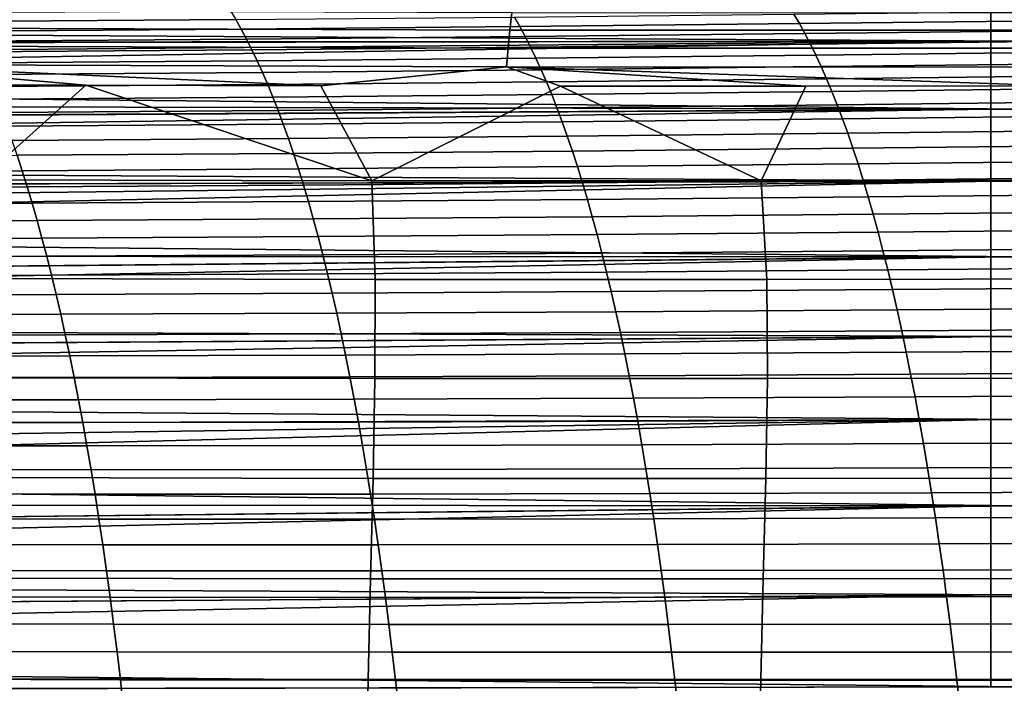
# Model space of a CAD drawing. Header units: metres. Extents: x -23 to 242, y -40 to 23.
# Tile 182 of 256: x 50 to 60, y 9 to 16. Entities that reach past the tile are written whole.
import ezdxf

# ---------------------------------------------------------------- set-up
doc = ezdxf.new("R2010")
doc.units = ezdxf.units.M
doc.layers.add('solid_10171013', color=7, linetype='CONTINUOUS')

msp = doc.modelspace()

# ---------------------------------------------------------------- linework, layer by layer
at = {"layer": 'solid_10171013'}
for points in [[(24.020929, 15.756555, 84.182083), (23.831701, 16.010954, 84.514618), (60.5, 16.180403, 84.744385), (60.5, 15.54315, 83.913925)], [(24.200869, 15.512875, 109.123421), (60.200001, 15.542919, 109.086411), (60.200001, 16.18034, 108.255707), (24.004505, 15.778809, 108.789391)], [(60.200001, 15.542919, 109.086411), (60.5, 15.54315, 109.086075), (60.5, 16.180403, 108.255615), (60.200001, 16.18034, 108.255707)], [(55.406048, 15.824572, 273.651276), (48.815544, 15.847772, 272.465149), (48.795406, 15.67525, 272.580048), (55.385265, 15.651858, 273.764313)], [(49.818546, 15.828129, 259.047791), (52.588936, 15.846906, 259.553436), (52.642864, 15.757244, 259.221588), (49.872887, 15.737889, 258.715546)], [(52.642864, 15.757244, 259.221588), (55.43013, 15.782213, 259.734741), (55.48428, 15.687867, 259.404663), (52.696602, 15.662371, 258.890961)], [(61.998383, 15.82371, 274.857574), (55.406048, 15.824572, 273.651276), (55.385265, 15.651858, 273.764313), (61.977371, 15.651252, 274.971069)], [(55.43013, 15.782213, 259.734741), (58.228382, 15.811123, 260.253296), (58.283463, 15.71735, 259.923798), (55.48428, 15.687867, 259.404663)], [(58.228382, 15.811123, 260.253296), (61.030941, 15.842347, 260.77533), (61.087132, 15.749169, 260.446442), (58.283463, 15.71735, 259.923798)], [(24.215183, 15.493273, 83.852531), (24.020929, 15.756555, 84.182083), (60.5, 15.54315, 83.913925)], [(55.385265, 15.651858, 273.764313), (48.795406, 15.67525, 272.580048), (48.777836, 15.494492, 272.68045), (55.367092, 15.471047, 273.862885)], [(49.872887, 15.737889, 258.715546), (52.642864, 15.757244, 259.221588), (52.696602, 15.662371, 258.890961), (49.927036, 15.642563, 258.384491)], [(52.696602, 15.662371, 258.890961), (55.48428, 15.687867, 259.404663), (55.538216, 15.588141, 259.075958), (52.750126, 15.562244, 258.561707)], [(55.48428, 15.687867, 259.404663), (58.283463, 15.71735, 259.923798), (58.338322, 15.618069, 259.595734), (55.538216, 15.588141, 259.075958)], [(58.283463, 15.71735, 259.923798), (61.087132, 15.749169, 260.446442), (61.143085, 15.650355, 260.118958), (58.338322, 15.618069, 259.595734)], [(49.927036, 15.642563, 258.384491), (52.696602, 15.662371, 258.890961), (52.750126, 15.562244, 258.561707), (49.980972, 15.542104, 258.05481)], [(52.750126, 15.562244, 258.561707), (55.538216, 15.588141, 259.075958), (55.591908, 15.482996, 258.74881), (52.803417, 15.456824, 258.233978)], [(61.977371, 15.651252, 274.971069), (55.385265, 15.651858, 273.764313), (55.367092, 15.471047, 273.862885), (61.958992, 15.470654, 275.070129)], [(55.538216, 15.588141, 259.075958), (58.338322, 15.618069, 259.595734), (58.392933, 15.513242, 259.269196), (55.591908, 15.482996, 258.74881)], [(58.338322, 15.618069, 259.595734), (61.143085, 15.650355, 260.118958), (61.198784, 15.545872, 259.79306), (58.392933, 15.513242, 259.269196)], [(24.200869, 15.512875, 109.123421), (24.401834, 15.23802, 109.453873), (60.200001, 15.542919, 109.086411)], [(24.414057, 15.221104, 83.52626), (24.215183, 15.493273, 83.852531), (60.5, 15.54315, 83.913925), (60.5, 14.862393, 83.116852)], [(24.401834, 15.23802, 109.453873), (24.608084, 14.954047, 109.780678), (60.200001, 15.542919, 109.086411)], [(24.819185, 14.661006, 110.103485), (60.200001, 14.862897, 109.882614), (60.200001, 15.542919, 109.086411), (24.608084, 14.954047, 109.780678)], [(55.367092, 15.471047, 273.862885), (48.777836, 15.494492, 272.68045), (48.762993, 15.306804, 272.765442), (55.351696, 15.283451, 273.946075)], [(49.980972, 15.542104, 258.05481), (52.750126, 15.562244, 258.561707), (52.803417, 15.456824, 258.233978), (50.034676, 15.436467, 257.726624)], [(52.803417, 15.456824, 258.233978), (55.591908, 15.482996, 258.74881), (55.645344, 15.372394, 258.423309), (52.856449, 15.346067, 257.907898)], [(55.591908, 15.482996, 258.74881), (58.392933, 15.513242, 259.269196), (58.447273, 15.402832, 258.944336), (55.645344, 15.372394, 258.423309)], [(58.392933, 15.513242, 259.269196), (61.198784, 15.545872, 259.79306), (61.254208, 15.43568, 259.468842), (58.447273, 15.402832, 258.944336)], [(60.200001, 15.542919, 109.086411), (60.200001, 14.862897, 109.882614), (60.5, 14.862393, 109.883148), (60.5, 15.54315, 109.086075)], [(50.034676, 15.436467, 257.726624), (52.803417, 15.456824, 258.233978), (52.856449, 15.346067, 257.907898), (50.088123, 15.325607, 257.400024)], [(61.958992, 15.470654, 275.070129), (55.367092, 15.471047, 273.862885), (55.351696, 15.283451, 273.946075), (61.943409, 15.283227, 275.153809)], [(55.645344, 15.372394, 258.423309), (58.447273, 15.402832, 258.944336), (58.501324, 15.286802, 258.621307), (55.69849, 15.256294, 258.099609)], [(58.447273, 15.402832, 258.944336), (61.254208, 15.43568, 259.468842), (61.309326, 15.319747, 259.146454), (58.501324, 15.286802, 258.621307)], [(48.762993, 15.306804, 272.765442), (48.835529, 15.112305, 272.848511), (51.141876, 15.101516, 273.256165)], [(48.762993, 15.306804, 272.765442), (51.141876, 15.101516, 273.256165), (53.493061, 15.094367, 273.677979)], [(55.351696, 15.283451, 273.946075), (48.762993, 15.306804, 272.765442), (53.493061, 15.094367, 273.677979)], [(50.088123, 15.325607, 257.400024), (52.856449, 15.346067, 257.907898), (52.909203, 15.229934, 257.583557), (50.141289, 15.20948, 257.075165)], [(52.856449, 15.346067, 257.907898), (55.645344, 15.372394, 258.423309), (55.69849, 15.256294, 258.099609), (52.909203, 15.229934, 257.583557)], [(55.351696, 15.283451, 273.946075), (53.493061, 15.094367, 273.677979), (54.003265, 14.145143, 274.049316), (55.892841, 15.091241, 274.113281)], [(55.351696, 15.283451, 273.946075), (55.892841, 15.091241, 274.113281), (58.345829, 15.09156, 274.561768)], [(55.351696, 15.283451, 273.946075), (58.345829, 15.09156, 274.561768), (60.85722, 15.093341, 275.023346)], [(61.943409, 15.283227, 275.153809), (55.351696, 15.283451, 273.946075), (60.85722, 15.093341, 275.023346)], [(55.69849, 15.256294, 258.099609), (58.501324, 15.286802, 258.621307), (58.555058, 15.165115, 258.300201), (55.751335, 15.13466, 257.777802)], [(58.501324, 15.286802, 258.621307), (61.309326, 15.319747, 259.146454), (61.36412, 15.198035, 258.826019), (58.555058, 15.165115, 258.300201)], [(24.618069, 14.940039, 83.20356), (24.414057, 15.221104, 83.52626), (60.5, 14.862393, 83.116852)], [(50.141289, 15.20948, 257.075165), (52.909203, 15.229934, 257.583557), (52.961655, 15.10838, 257.261108), (50.194157, 15.088041, 256.752167)], [(52.909203, 15.229934, 257.583557), (55.69849, 15.256294, 258.099609), (55.751335, 15.13466, 257.777802), (52.961655, 15.10838, 257.261108)], [(58.555058, 15.165115, 258.300201), (61.36412, 15.198035, 258.826019), (61.418568, 15.070509, 258.50766), (58.608452, 15.037735, 257.98114)], [(51.141876, 15.101516, 273.256165), (48.835529, 15.112305, 272.848511), (50.081764, 14.153136, 273.352203)], [(51.141876, 15.101516, 273.256165), (50.081764, 14.153136, 273.352203), (54.003265, 14.145143, 274.049316)], [(50.194157, 15.088041, 256.752167), (52.961655, 15.10838, 257.261108), (53.013783, 14.981366, 256.940704), (50.246696, 14.961244, 256.431183)], [(53.493061, 15.094367, 273.677979), (51.141876, 15.101516, 273.256165), (54.003265, 14.145143, 274.049316)], [(52.961655, 15.10838, 257.261108), (55.751335, 15.13466, 257.777802), (55.803848, 15.007451, 257.458038), (53.013783, 14.981366, 256.940704)], [(55.892841, 15.091241, 274.113281), (54.003265, 14.145143, 274.049316), (57.900394, 14.145563, 274.758606)], [(55.751335, 15.13466, 257.777802), (58.555058, 15.165115, 258.300201), (58.608452, 15.037735, 257.98114), (55.803848, 15.007451, 257.458038)], [(58.345829, 15.09156, 274.561768), (55.892841, 15.091241, 274.113281), (57.900394, 14.145563, 274.758606)], [(60.85722, 15.093341, 275.023346), (58.345829, 15.09156, 274.561768), (57.900394, 14.145563, 274.758606), (61.797546, 14.150661, 275.475983)], [(50.246696, 14.961244, 256.431183), (53.013783, 14.981366, 256.940704), (53.065563, 14.848849, 256.622406), (50.298893, 14.829043, 256.112305)], [(53.013783, 14.981366, 256.940704), (55.803848, 15.007451, 257.458038), (55.856007, 14.874628, 257.140442), (53.065563, 14.848849, 256.622406)], [(55.803848, 15.007451, 257.458038), (58.608452, 15.037735, 257.98114), (58.661491, 14.904623, 257.664276), (55.856007, 14.874628, 257.140442)], [(58.608452, 15.037735, 257.98114), (61.418568, 15.070509, 258.50766), (61.472641, 14.937132, 258.191498), (58.661491, 14.904623, 257.664276)], [(24.826895, 14.650017, 82.884674), (24.618069, 14.940039, 83.20356), (60.5, 14.862393, 83.116852)], [(55.856007, 14.874628, 257.140442), (58.661491, 14.904623, 257.664276), (58.714142, 14.765744, 257.349731), (55.907795, 14.736154, 256.825165)], [(58.661491, 14.904623, 257.664276), (61.472641, 14.937132, 258.191498), (61.526325, 14.79787, 257.877655), (58.714142, 14.765744, 257.349731)], [(24.819185, 14.661006, 110.103485), (25.034254, 14.359097, 110.421791), (60.200001, 14.862897, 109.882614)], [(25.039854, 14.350973, 82.569832), (24.826895, 14.650017, 82.884674), (60.5, 14.862393, 83.116852), (60.5, 14.142144, 82.357857)], [(25.252747, 14.048411, 110.735245), (60.200001, 14.142136, 110.642136), (60.200001, 14.862897, 109.882614), (25.034254, 14.359097, 110.421791)], [(50.298893, 14.829043, 256.112305), (53.065563, 14.848849, 256.622406), (53.116978, 14.710789, 256.306427), (50.350723, 14.691396, 255.795685)], [(53.065563, 14.848849, 256.622406), (55.856007, 14.874628, 257.140442), (55.907795, 14.736154, 256.825165), (53.116978, 14.710789, 256.306427)], [(58.714142, 14.765744, 257.349731), (61.526325, 14.79787, 257.877655), (61.57959, 14.652685, 257.566284), (58.766392, 14.62106, 257.037598)], [(60.200001, 14.862897, 109.882614), (60.200001, 14.142136, 110.642136), (60.5, 14.142144, 110.642143), (60.5, 14.862393, 109.883148)], [(50.350723, 14.691396, 255.795685), (53.116978, 14.710789, 256.306427), (53.167999, 14.567142, 255.992813), (50.402161, 14.548256, 255.481445)], [(53.116978, 14.710789, 256.306427), (55.907795, 14.736154, 256.825165), (55.959187, 14.591988, 256.512268), (53.167999, 14.567142, 255.992813)], [(55.907795, 14.736154, 256.825165), (58.714142, 14.765744, 257.349731), (58.766392, 14.62106, 257.037598), (55.959187, 14.591988, 256.512268)], [(53.167999, 14.567142, 255.992813), (55.959187, 14.591988, 256.512268), (56.010159, 14.442092, 256.201965), (53.218609, 14.41787, 255.681747)], [(55.959187, 14.591988, 256.512268), (58.766392, 14.62106, 257.037598), (58.818211, 14.470534, 256.728058), (56.010159, 14.442092, 256.201965)], [(58.766392, 14.62106, 257.037598), (61.57959, 14.652685, 257.566284), (61.632416, 14.501542, 257.257507), (58.818211, 14.470534, 256.728058)], [(50.402161, 14.548256, 255.481445), (53.167999, 14.567142, 255.992813), (53.218609, 14.41787, 255.681747), (50.453186, 14.399577, 255.169724)], [(58.818211, 14.470534, 256.728058), (61.632416, 14.501542, 257.257507), (61.684776, 14.344407, 256.951416), (58.869579, 14.31413, 256.421204)], [(47.723446, 14.388934, 254.668106), (50.453186, 14.399577, 255.169724), (50.503773, 14.245317, 254.860626), (47.77552, 14.23529, 254.358429)], [(50.453186, 14.399577, 255.169724), (53.218609, 14.41787, 255.681747), (53.26878, 14.262927, 255.373352), (50.503773, 14.245317, 254.860626)], [(53.218609, 14.41787, 255.681747), (56.010159, 14.442092, 256.201965), (56.060688, 14.286427, 255.894302), (53.26878, 14.262927, 255.373352)], [(56.010159, 14.442092, 256.201965), (58.818211, 14.470534, 256.728058), (58.869579, 14.31413, 256.421204), (56.060688, 14.286427, 255.894302)], [(25.256577, 14.04275, 82.259171), (25.039854, 14.350973, 82.569832), (60.5, 14.142144, 82.357857)], [(56.060688, 14.286427, 255.894302), (58.869579, 14.31413, 256.421204), (58.920471, 14.151822, 256.117188), (56.110752, 14.124964, 255.589478)], [(58.869579, 14.31413, 256.421204), (61.684776, 14.344407, 256.951416), (61.736652, 14.181256, 256.648193), (58.920471, 14.151822, 256.117188)], [(47.77552, 14.23529, 254.358429), (50.503773, 14.245317, 254.860626), (50.553905, 14.085436, 254.554306), (47.827129, 14.076087, 254.051498)], [(50.503773, 14.245317, 254.860626), (53.26878, 14.262927, 255.373352), (53.318493, 14.102283, 255.067734), (50.553905, 14.085436, 254.554306)], [(53.26878, 14.262927, 255.373352), (56.060688, 14.286427, 255.894302), (56.110752, 14.124964, 255.589478), (53.318493, 14.102283, 255.067734)], [(25.252747, 14.048411, 110.735245), (25.475866, 13.728481, 111.044029), (60.200001, 14.142136, 110.642136)], [(25.478163, 13.724939, 81.952629), (25.256577, 14.04275, 82.259171), (60.5, 14.142144, 82.357857), (60.5, 13.383145, 81.637604)], [(25.475866, 13.728481, 111.044029), (25.702436, 13.399941, 111.347275), (60.200001, 14.142136, 110.642136)], [(25.930782, 13.063708, 111.643959), (60.200001, 13.382612, 111.3629), (60.200001, 14.142136, 110.642136), (25.702436, 13.399941, 111.347275)], [(50.081764, 14.153136, 273.352203), (50.090988, 13.166623, 273.617096), (54.035927, 13.158243, 274.315643), (54.003265, 14.145143, 274.049316)], [(50.553905, 14.085436, 254.554306), (53.318493, 14.102283, 255.067734), (53.367718, 13.935931, 254.765091), (50.60355, 13.91992, 254.250916)], [(53.318493, 14.102283, 255.067734), (56.110752, 14.124964, 255.589478), (56.16032, 13.957707, 255.287628), (53.367718, 13.935931, 254.765091)], [(54.003265, 14.145143, 274.049316), (54.035927, 13.158243, 274.315643), (57.955215, 13.158263, 275.0289), (57.900394, 14.145563, 274.758606)], [(56.110752, 14.124964, 255.589478), (58.920471, 14.151822, 256.117188), (58.97086, 13.983624, 255.816177), (56.16032, 13.957707, 255.287628)], [(57.900394, 14.145563, 274.758606), (57.955215, 13.158263, 275.0289), (61.875191, 13.162882, 275.751465), (61.797546, 14.150661, 275.475983)], [(58.920471, 14.151822, 256.117188), (61.736652, 14.181256, 256.648193), (61.788006, 14.012114, 256.348022), (58.97086, 13.983624, 255.816177)], [(60.200001, 14.142136, 110.642136), (60.200001, 13.382612, 111.3629), (60.5, 13.383145, 111.362396), (60.5, 14.142144, 110.642143)], [(47.827129, 14.076087, 254.051498), (50.553905, 14.085436, 254.554306), (50.60355, 13.91992, 254.250916), (47.878246, 13.911305, 253.747467)], [(58.97086, 13.983624, 255.816177), (61.788006, 14.012114, 256.348022), (61.83881, 13.837011, 256.051086), (59.02071, 13.809558, 255.518372)], [(47.878246, 13.911305, 253.747467), (50.60355, 13.91992, 254.250916), (50.652683, 13.748764, 253.950638), (47.928848, 13.740931, 253.446518)], [(50.60355, 13.91992, 254.250916), (53.367718, 13.935931, 254.765091), (53.416431, 13.763875, 254.465576), (50.652683, 13.748764, 253.950638)], [(53.367718, 13.935931, 254.765091), (56.16032, 13.957707, 255.287628), (56.209366, 13.784669, 254.988953), (53.416431, 13.763875, 254.465576)], [(56.16032, 13.957707, 255.287628), (58.97086, 13.983624, 255.816177), (59.02071, 13.809558, 255.518372), (56.209366, 13.784669, 254.988953)], [(56.209366, 13.784669, 254.988953), (59.02071, 13.809558, 255.518372), (59.069988, 13.629646, 255.223953), (56.257862, 13.605861, 254.693634)], [(59.02071, 13.809558, 255.518372), (61.83881, 13.837011, 256.051086), (61.889027, 13.655981, 255.757568), (59.069988, 13.629646, 255.223953)], [(25.703421, 13.398218, 81.651169), (25.478163, 13.724939, 81.952629), (60.5, 13.383145, 81.637604)], [(47.928848, 13.740931, 253.446518), (50.652683, 13.748764, 253.950638), (50.701279, 13.571959, 253.653625), (47.978901, 13.564947, 253.148788)], [(50.652683, 13.748764, 253.950638), (53.416431, 13.763875, 254.465576), (53.4646, 13.586116, 254.169388), (50.701279, 13.571959, 253.653625)], [(53.416431, 13.763875, 254.465576), (56.209366, 13.784669, 254.988953), (56.257862, 13.605861, 254.693634), (53.4646, 13.586116, 254.169388)], [(53.4646, 13.586116, 254.169388), (56.257862, 13.605861, 254.693634), (56.305771, 13.421292, 254.40184), (53.512196, 13.402654, 253.876678)], [(56.257862, 13.605861, 254.693634), (59.069988, 13.629646, 255.223953), (59.118671, 13.44391, 254.933105), (56.305771, 13.421292, 254.40184)], [(59.069988, 13.629646, 255.223953), (61.889027, 13.655981, 255.757568), (61.938625, 13.469055, 255.467667), (59.118671, 13.44391, 254.933105)], [(47.978901, 13.564947, 253.148788), (50.701279, 13.571959, 253.653625), (50.749306, 13.389499, 253.360062), (48.028381, 13.383341, 252.854462)], [(50.701279, 13.571959, 253.653625), (53.4646, 13.586116, 254.169388), (53.512196, 13.402654, 253.876678), (50.749306, 13.389499, 253.360062)], [(53.512196, 13.402654, 253.876678), (56.305771, 13.421292, 254.40184), (56.353065, 13.230977, 254.11377), (53.559193, 13.213492, 253.587631)], [(56.305771, 13.421292, 254.40184), (59.118671, 13.44391, 254.933105), (59.166721, 13.25237, 254.646027), (56.353065, 13.230977, 254.11377)], [(59.118671, 13.44391, 254.933105), (61.938625, 13.469055, 255.467667), (61.987572, 13.276266, 255.18158), (59.166721, 13.25237, 254.646027)], [(25.930708, 13.063514, 81.355873), (25.703421, 13.398218, 81.651169), (60.5, 13.383145, 81.637604)], [(26.15937, 12.721174, 81.067184), (25.930708, 13.063514, 81.355873), (60.5, 13.383145, 81.637604), (60.5, 12.586076, 80.956848)], [(25.930782, 13.063708, 111.643959), (26.160177, 12.720201, 111.933617), (60.200001, 13.382612, 111.3629)], [(26.392424, 12.368454, 112.216911), (60.200001, 12.586408, 112.042923), (60.200001, 13.382612, 111.3629), (26.160177, 12.720201, 111.933617)], [(48.028381, 13.383341, 252.854462), (50.749306, 13.389499, 253.360062), (50.796734, 13.201376, 253.070129), (48.077259, 13.196098, 252.56369)], [(50.749306, 13.389499, 253.360062), (53.512196, 13.402654, 253.876678), (53.559193, 13.213492, 253.587631), (50.796734, 13.201376, 253.070129)], [(60.200001, 13.382612, 111.3629), (60.200001, 12.586408, 112.042923), (60.5, 12.586076, 112.043152), (60.5, 13.383145, 111.362396)], [(50.796734, 13.201376, 253.070129), (53.559193, 13.213492, 253.587631), (53.60556, 13.018633, 253.302429), (50.843544, 13.007584, 252.783966)], [(53.559193, 13.213492, 253.587631), (56.353065, 13.230977, 254.11377), (56.399723, 13.034925, 253.829575), (53.60556, 13.018633, 253.302429)], [(56.353065, 13.230977, 254.11377), (59.166721, 13.25237, 254.646027), (59.214111, 13.05505, 254.362885), (56.399723, 13.034925, 253.829575)], [(59.166721, 13.25237, 254.646027), (61.987572, 13.276266, 255.18158), (62.035831, 13.077646, 254.899506), (59.214111, 13.05505, 254.362885)], [(48.077259, 13.196098, 252.56369), (50.796734, 13.201376, 253.070129), (50.843544, 13.007584, 252.783966), (48.125507, 13.003202, 252.276657)], [(50.090988, 13.166623, 273.617096), (50.078312, 12.173248, 273.850494), (54.033844, 12.164896, 274.549225), (54.035927, 13.158243, 274.315643)], [(54.035927, 13.158243, 274.315643), (54.033844, 12.164896, 274.549225), (57.962582, 12.164549, 275.264404), (57.955215, 13.158263, 275.0289)], [(57.955215, 13.158263, 275.0289), (57.962582, 12.164549, 275.264404), (61.892338, 12.168564, 275.989868), (61.875191, 13.162882, 275.751465)], [(50.843544, 13.007584, 252.783966), (53.60556, 13.018633, 253.302429), (53.651272, 12.818076, 253.02124), (50.889702, 12.808114, 252.501755)], [(53.60556, 13.018633, 253.302429), (56.399723, 13.034925, 253.829575), (56.445705, 12.83315, 253.549469), (53.651272, 12.818076, 253.02124)], [(56.399723, 13.034925, 253.829575), (59.214111, 13.05505, 254.362885), (59.260803, 12.85197, 254.083893), (56.445705, 12.83315, 253.549469)], [(59.214111, 13.05505, 254.362885), (62.035831, 13.077646, 254.899506), (62.083378, 12.873226, 254.621628), (59.260803, 12.85197, 254.083893)], [(48.125507, 13.003202, 252.276657), (50.843544, 13.007584, 252.783966), (50.889702, 12.808114, 252.501755), (48.1731, 12.804641, 251.993515)], [(50.889702, 12.808114, 252.501755), (53.651272, 12.818076, 253.02124), (53.696301, 12.611824, 252.744232), (50.935181, 12.602961, 252.223663)], [(53.651272, 12.818076, 253.02124), (56.445705, 12.83315, 253.549469), (56.490986, 12.625661, 253.273621), (53.696301, 12.611824, 252.744232)], [(56.445705, 12.83315, 253.549469), (59.260803, 12.85197, 254.083893), (59.306774, 12.643153, 253.809235), (56.490986, 12.625661, 253.273621)], [(59.260803, 12.85197, 254.083893), (62.083378, 12.873226, 254.621628), (62.130169, 12.663038, 254.34816), (59.306774, 12.643153, 253.809235)], [(26.391294, 12.37004, 80.784332), (26.15937, 12.721174, 81.067184), (60.5, 12.586076, 80.956848)], [(48.1731, 12.804641, 251.993515), (50.889702, 12.808114, 252.501755), (50.935181, 12.602961, 252.223663), (48.220005, 12.600397, 251.714432)], [(53.696301, 12.611824, 252.744232), (56.490986, 12.625661, 253.273621), (56.535534, 12.412471, 253.002213), (53.740616, 12.399879, 252.471603)], [(56.490986, 12.625661, 253.273621), (59.306774, 12.643153, 253.809235), (59.351986, 12.42862, 253.539078), (56.535534, 12.412471, 253.002213)], [(59.306774, 12.643153, 253.809235), (62.130169, 12.663038, 254.34816), (62.176178, 12.447116, 254.079254), (59.351986, 12.42862, 253.539078)], [(26.624203, 12.011953, 80.508972), (26.391294, 12.37004, 80.784332), (60.5, 12.586076, 80.956848), (60.5, 11.755618, 80.319595)], [(26.392424, 12.368454, 112.216911), (26.625483, 12.009988, 112.492508), (60.200001, 12.586408, 112.042923)], [(26.856892, 11.646704, 112.758972), (60.200001, 11.755705, 112.680344), (60.200001, 12.586408, 112.042923), (26.625483, 12.009988, 112.492508)], [(48.220005, 12.600397, 251.714432), (50.935181, 12.602961, 252.223663), (50.979958, 12.392116, 251.94986), (48.266201, 12.390457, 251.439575)], [(50.935181, 12.602961, 252.223663), (53.696301, 12.611824, 252.744232), (53.740616, 12.399879, 252.471603), (50.979958, 12.392116, 251.94986)], [(60.200001, 12.586408, 112.042923), (60.200001, 11.755705, 112.680344), (60.5, 11.755618, 112.680405), (60.5, 12.586076, 112.043152)], [(56.535534, 12.412471, 253.002213), (59.351986, 12.42862, 253.539078), (59.396412, 12.208394, 253.273621), (56.579323, 12.19359, 252.735413)], [(59.351986, 12.42862, 253.539078), (62.176178, 12.447116, 254.079254), (62.221371, 12.225491, 253.815155), (59.396412, 12.208394, 253.273621)], [(48.266201, 12.390457, 251.439575), (50.979958, 12.392116, 251.94986), (51.023998, 12.175572, 251.680527), (48.311657, 12.174806, 251.169113)], [(50.979958, 12.392116, 251.94986), (53.740616, 12.399879, 252.471603), (53.784191, 12.182242, 252.203506), (51.023998, 12.175572, 251.680527)], [(53.740616, 12.399879, 252.471603), (56.535534, 12.412471, 253.002213), (56.579323, 12.19359, 252.735413), (53.784191, 12.182242, 252.203506)], [(59.396412, 12.208394, 253.273621), (62.221371, 12.225491, 253.815155), (62.265713, 11.998193, 253.556015), (59.440018, 11.982495, 253.013062)], [(48.311657, 12.174806, 251.169113), (51.023998, 12.175572, 251.680527), (51.06728, 11.953323, 251.415833), (48.356346, 11.953429, 250.903214)], [(50.078312, 12.173248, 273.850494), (50.056355, 11.173477, 274.05661), (54.015835, 11.165616, 274.755402), (54.033844, 12.164896, 274.549225)], [(51.023998, 12.175572, 251.680527), (53.784191, 12.182242, 252.203506), (53.826996, 11.958917, 251.940109), (51.06728, 11.953323, 251.415833)], [(53.784191, 12.182242, 252.203506), (56.579323, 12.19359, 252.735413), (56.622322, 11.969031, 252.473419), (53.826996, 11.958917, 251.940109)], [(54.033844, 12.164896, 274.549225), (54.015835, 11.165616, 274.755402), (57.947433, 11.16523, 275.471954), (57.962582, 12.164549, 275.264404)], [(56.579323, 12.19359, 252.735413), (59.396412, 12.208394, 253.273621), (59.440018, 11.982495, 253.013062), (56.622322, 11.969031, 252.473419)], [(57.962582, 12.164549, 275.264404), (57.947433, 11.16523, 275.471954), (61.880146, 11.168901, 276.199493), (61.892338, 12.168564, 275.989868)], [(26.855364, 11.649214, 80.242821), (26.624203, 12.011953, 80.508972), (60.5, 11.755618, 80.319595)], [(48.356346, 11.953429, 250.903214), (51.06728, 11.953323, 251.415833), (51.109776, 11.725361, 251.15593), (48.400238, 11.726314, 250.642029)], [(51.06728, 11.953323, 251.415833), (53.826996, 11.958917, 251.940109), (53.869003, 11.729902, 251.68161), (51.109776, 11.725361, 251.15593)], [(53.826996, 11.958917, 251.940109), (56.622322, 11.969031, 252.473419), (56.664501, 11.738806, 252.2164), (53.869003, 11.729902, 251.68161)], [(56.622322, 11.969031, 252.473419), (59.440018, 11.982495, 253.013062), (59.482773, 11.750947, 252.757568), (56.664501, 11.738806, 252.2164)], [(59.440018, 11.982495, 253.013062), (62.265713, 11.998193, 253.556015), (62.30917, 11.765258, 253.302048), (59.482773, 11.750947, 252.757568)], [(27.083891, 11.282874, 79.986465), (26.855364, 11.649214, 80.242821), (60.5, 11.755618, 80.319595), (60.5, 10.893069, 79.726776)], [(26.856892, 11.646704, 112.758972), (27.085962, 11.279333, 113.015953), (60.200001, 11.755705, 112.680344)], [(27.085962, 11.279333, 113.015953), (27.314615, 10.906733, 113.264343), (60.200001, 11.755705, 112.680344)], [(27.540546, 10.530865, 113.502968), (60.200001, 10.89278, 113.273415), (60.200001, 11.755705, 112.680344), (27.314615, 10.906733, 113.264343)], [(51.109776, 11.725361, 251.15593), (53.869003, 11.729902, 251.68161), (53.910187, 11.495238, 251.428162), (51.151459, 11.491717, 250.900986)], [(53.869003, 11.729902, 251.68161), (56.664501, 11.738806, 252.2164), (56.705833, 11.502959, 251.964523), (53.910187, 11.495238, 251.428162)], [(56.664501, 11.738806, 252.2164), (59.482773, 11.750947, 252.757568), (59.524654, 11.513803, 252.507309), (56.705833, 11.502959, 251.964523)], [(59.482773, 11.750947, 252.757568), (62.30917, 11.765258, 253.302048), (62.351719, 11.526745, 253.053406), (59.524654, 11.513803, 252.507309)], [(60.200001, 11.755705, 112.680344), (60.200001, 10.89278, 113.273415), (60.5, 10.893069, 113.273224), (60.5, 11.755618, 112.680405)], [(48.400238, 11.726314, 250.642029), (51.109776, 11.725361, 251.15593), (51.151459, 11.491717, 250.900986), (48.44331, 11.493483, 250.385712)], [(48.44331, 11.493483, 250.385712), (51.151459, 11.491717, 250.900986), (51.192307, 11.252495, 250.651108), (48.485542, 11.255036, 250.134415)], [(51.151459, 11.491717, 250.900986), (53.910187, 11.495238, 251.428162), (53.950527, 11.255028, 251.179871), (51.192307, 11.252495, 250.651108)], [(53.910187, 11.495238, 251.428162), (56.705833, 11.502959, 251.964523), (56.746304, 11.261598, 251.717896), (53.950527, 11.255028, 251.179871)], [(56.705833, 11.502959, 251.964523), (59.524654, 11.513803, 252.507309), (59.565639, 11.271171, 252.26239), (56.746304, 11.261598, 251.717896)], [(59.524654, 11.513803, 252.507309), (62.351719, 11.526745, 253.053406), (62.393341, 11.282767, 252.810181), (59.565639, 11.271171, 252.26239)], [(27.311821, 10.911628, 79.738846), (27.083891, 11.282874, 79.986465), (60.5, 10.893069, 79.726776)], [(48.485542, 11.255036, 250.134415), (51.192307, 11.252495, 250.651108), (51.232304, 11.0078, 250.406448), (48.526909, 11.011086, 249.888245)], [(51.192307, 11.252495, 250.651108), (53.950527, 11.255028, 251.179871), (53.990009, 11.00938, 250.936844), (51.232304, 11.0078, 250.406448)], [(53.950527, 11.255028, 251.179871), (56.746304, 11.261598, 251.717896), (56.785892, 11.014831, 251.476624), (53.990009, 11.00938, 250.936844)], [(56.746304, 11.261598, 251.717896), (59.565639, 11.271171, 252.26239), (59.605713, 11.023162, 252.022919), (56.785892, 11.014831, 251.476624)], [(59.565639, 11.271171, 252.26239), (62.393341, 11.282767, 252.810181), (62.434021, 11.03344, 252.572495), (59.605713, 11.023162, 252.022919)], [(50.056355, 11.173477, 274.05661), (50.03035, 10.168443, 274.238586), (53.989895, 10.161379, 274.937531), (54.015835, 11.165616, 274.755402)], [(54.015835, 11.165616, 274.755402), (53.989895, 10.161379, 274.937531), (57.920525, 10.161178, 275.65506), (57.947433, 11.16523, 275.471954)], [(57.947433, 11.16523, 275.471954), (57.920525, 10.161178, 275.65506), (61.8522, 10.164683, 276.384033), (61.880146, 11.168901, 276.199493)], [(48.526909, 11.011086, 249.888245), (51.232304, 11.0078, 250.406448), (51.271423, 10.757743, 250.167099), (48.567387, 10.761737, 249.647324)], [(51.232304, 11.0078, 250.406448), (53.990009, 11.00938, 250.936844), (54.028614, 10.758404, 250.699219), (51.271423, 10.757743, 250.167099)], [(53.990009, 11.00938, 250.936844), (56.785892, 11.014831, 251.476624), (56.824581, 10.762769, 251.240814), (54.028614, 10.758404, 250.699219)], [(56.785892, 11.014831, 251.476624), (59.605713, 11.023162, 252.022919), (59.644863, 10.769891, 251.788971), (56.824581, 10.762769, 251.240814)], [(59.605713, 11.023162, 252.022919), (62.434021, 11.03344, 252.572495), (62.47374, 10.778877, 252.340408), (59.644863, 10.769891, 251.788971)], [(27.537012, 10.537172, 79.500938), (27.311821, 10.911628, 79.738846), (60.5, 10.893069, 79.726776)], [(27.757111, 10.161452, 79.273712), (27.537012, 10.537172, 79.500938), (60.5, 10.893069, 79.726776), (60.5, 10.000049, 79.179543)], [(27.540546, 10.530865, 113.502968), (27.76124, 10.15395, 113.730705), (60.200001, 10.89278, 113.273415)], [(27.976494, 9.776464, 113.947655), (60.200001, 10, 113.820511), (60.200001, 10.89278, 113.273415), (27.76124, 10.15395, 113.730705)], [(60.200001, 10, 113.820511), (60.5, 10.000049, 113.820457), (60.5, 10.893069, 113.273224), (60.200001, 10.89278, 113.273415)], [(48.567387, 10.761737, 249.647324), (51.271423, 10.757743, 250.167099), (51.309654, 10.502433, 249.933197), (48.60696, 10.507099, 249.411804)], [(51.271423, 10.757743, 250.167099), (54.028614, 10.758404, 250.699219), (54.066319, 10.50221, 250.467102), (51.309654, 10.502433, 249.933197)], [(54.028614, 10.758404, 250.699219), (56.824581, 10.762769, 251.240814), (56.86235, 10.505523, 251.010574), (54.066319, 10.50221, 250.467102)], [(56.824581, 10.762769, 251.240814), (59.644863, 10.769891, 251.788971), (59.683064, 10.51147, 251.560669), (56.86235, 10.505523, 251.010574)], [(59.644863, 10.769891, 251.788971), (62.47374, 10.778877, 252.340408), (62.512486, 10.519197, 252.114014), (59.683064, 10.51147, 251.560669)], [(48.60696, 10.507099, 249.411804), (51.309654, 10.502433, 249.933197), (51.346973, 10.241977, 249.704865), (48.645607, 10.247282, 249.181793)], [(51.309654, 10.502433, 249.933197), (54.066319, 10.50221, 250.467102), (54.103107, 10.240907, 250.240616), (51.346973, 10.241977, 249.704865)], [(54.066319, 10.50221, 250.467102), (56.86235, 10.505523, 251.010574), (56.899189, 10.243204, 250.786026), (54.103107, 10.240907, 250.240616)], [(56.86235, 10.505523, 251.010574), (59.683064, 10.51147, 251.560669), (59.720306, 10.248011, 251.338104), (56.899189, 10.243204, 250.786026)], [(59.683064, 10.51147, 251.560669), (62.512486, 10.519197, 252.114014), (62.55024, 10.254513, 251.893433), (59.720306, 10.248011, 251.338104)], [(59.720306, 10.248011, 251.338104), (62.55024, 10.254513, 251.893433), (62.586983, 9.984941, 251.678757), (59.756569, 9.979626, 251.121384)], [(27.971958, 9.78484, 79.057037), (27.757111, 10.161452, 79.273712), (60.5, 10.000049, 79.179543)], [(48.645607, 10.247282, 249.181793), (51.346973, 10.241977, 249.704865), (51.383358, 9.976485, 249.482224), (48.6833, 9.982393, 248.957443)], [(50.03035, 10.168443, 274.238586), (50.007515, 9.159294, 274.399841), (53.966972, 9.15317, 275.099396), (53.989895, 10.161379, 274.937531)], [(51.346973, 10.241977, 249.704865), (54.103107, 10.240907, 250.240616), (54.138962, 9.974604, 250.019852), (51.383358, 9.976485, 249.482224)], [(53.989895, 10.161379, 274.937531), (53.966972, 9.15317, 275.099396), (57.896542, 9.153256, 275.817963), (57.920525, 10.161178, 275.65506)], [(54.103107, 10.240907, 250.240616), (56.899189, 10.243204, 250.786026), (56.935074, 9.975924, 250.567261), (54.138962, 9.974604, 250.019852)], [(56.899189, 10.243204, 250.786026), (59.720306, 10.248011, 251.338104), (59.756569, 9.979626, 251.121384), (56.935074, 9.975924, 250.567261)], [(57.920525, 10.161178, 275.65506), (57.896542, 9.153256, 275.817963), (61.82703, 9.15668, 276.548218), (61.8522, 10.164683, 276.384033)], [(28.182854, 9.406723, 78.85025), (27.971958, 9.78484, 79.057037), (60.5, 10.000049, 79.179543), (60.5, 9.079846, 78.679916)], [(27.976494, 9.776464, 113.947655), (28.187693, 9.397654, 114.154579), (60.200001, 10, 113.820511)], [(28.392912, 9.019428, 114.350769), (60.200001, 9.07981, 114.320129), (60.200001, 10, 113.820511), (28.187693, 9.397654, 114.154579)], [(48.6833, 9.982393, 248.957443), (51.383358, 9.976485, 249.482224), (51.418789, 9.706066, 249.265396), (48.720024, 9.712543, 248.738846)], [(51.383358, 9.976485, 249.482224), (54.138962, 9.974604, 250.019852), (54.173859, 9.70341, 249.804947), (51.418789, 9.706066, 249.265396)], [(54.138962, 9.974604, 250.019852), (56.935074, 9.975924, 250.567261), (56.96999, 9.703791, 250.354401), (54.173859, 9.70341, 249.804947)], [(56.935074, 9.975924, 250.567261), (59.756569, 9.979626, 251.121384), (59.79184, 9.706429, 250.910614), (56.96999, 9.703791, 250.354401)], [(59.756569, 9.979626, 251.121384), (62.586983, 9.984941, 251.678757), (62.622707, 9.710598, 251.470047), (59.79184, 9.706429, 250.910614)], [(60.200001, 10, 113.820511), (60.200001, 9.07981, 114.320129), (60.5, 9.079846, 114.320084), (60.5, 10.000049, 113.820457)], [(48.720024, 9.712543, 248.738846), (51.418789, 9.706066, 249.265396), (51.453247, 9.430828, 249.054504), (48.755756, 9.437837, 248.526169)], [(51.418789, 9.706066, 249.265396), (54.173859, 9.70341, 249.804947), (54.207787, 9.427436, 249.596008), (51.453247, 9.430828, 249.054504)], [(54.173859, 9.70341, 249.804947), (56.96999, 9.703791, 250.354401), (57.003918, 9.426916, 250.147537), (54.207787, 9.427436, 249.596008)], [(56.96999, 9.703791, 250.354401), (59.79184, 9.706429, 250.910614), (59.826096, 9.428534, 250.705872), (57.003918, 9.426916, 250.147537)], [(59.79184, 9.706429, 250.910614), (62.622707, 9.710598, 251.470047), (62.657391, 9.431598, 251.267426), (59.826096, 9.428534, 250.705872)], [(28.387907, 9.028962, 78.654053), (28.182854, 9.406723, 78.85025), (60.5, 9.079846, 78.679916)], [(48.755756, 9.437837, 248.526169), (51.453247, 9.430828, 249.054504), (51.486713, 9.150881, 248.84967), (48.79047, 9.158386, 248.319504)], [(51.453247, 9.430828, 249.054504), (54.207787, 9.427436, 249.596008), (54.240723, 9.146791, 249.393158), (51.486713, 9.150881, 248.84967)], [(54.207787, 9.427436, 249.596008), (57.003918, 9.426916, 250.147537), (57.036842, 9.145411, 249.946777), (54.240723, 9.146791, 249.393158)], [(57.003918, 9.426916, 250.147537), (59.826096, 9.428534, 250.705872), (59.859325, 9.14605, 250.507278), (57.036842, 9.145411, 249.946777)], [(59.826096, 9.428534, 250.705872), (62.657391, 9.431598, 251.267426), (62.691021, 9.148056, 251.070984), (59.859325, 9.14605, 250.507278)], [(48.79047, 9.158386, 248.319504), (51.486713, 9.150881, 248.84967), (51.519169, 8.866333, 248.651001), (48.82415, 8.874298, 248.119003)], [(50.007515, 9.159294, 274.399841), (49.987877, 8.147199, 274.542572), (53.947308, 8.141977, 275.242889), (53.966972, 9.15317, 275.099396)], [(51.486713, 9.150881, 248.84967), (54.240723, 9.146791, 249.393158), (54.272648, 8.861583, 249.196518), (51.519169, 8.866333, 248.651001)], [(53.966972, 9.15317, 275.099396), (53.947308, 8.141977, 275.242889), (57.875954, 8.14232, 275.96225), (57.896542, 9.153256, 275.817963)], [(54.240723, 9.146791, 249.393158), (57.036842, 9.145411, 249.946777), (57.068741, 8.859387, 249.752258), (54.272648, 8.861583, 249.196518)], [(57.036842, 9.145411, 249.946777), (59.859325, 9.14605, 250.507278), (59.89151, 8.859094, 250.314926), (57.068741, 8.859387, 249.752258)], [(57.896542, 9.153256, 275.817963), (57.875954, 8.14232, 275.96225), (61.805328, 8.145635, 276.69339), (61.82703, 9.15668, 276.548218)], [(59.859325, 9.14605, 250.507278), (62.691021, 9.148056, 251.070984), (62.723576, 8.86009, 250.880798), (59.89151, 8.859094, 250.314926)]]:
    msp.add_3dface(points, dxfattribs=at)

doc.saveas('drawing.dxf')
